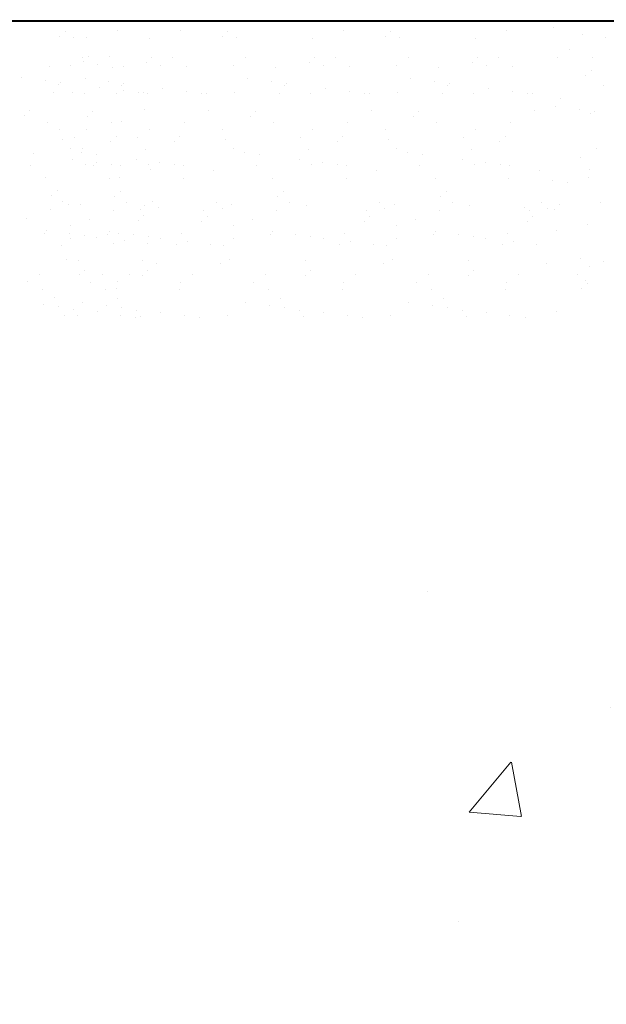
# Model space of a CAD drawing. Extents: x 8447392 to 8536225, y 5996969 to 6031026.
# Tile 6 of 37: x 8451380 to 8451583, y 6006583 to 6006924. Entities that reach past the tile are written whole.
import ezdxf

# ---------------------------------------------------------------- set-up
doc = ezdxf.new("R2010")
doc.units = 0
doc.header["$MEASUREMENT"] = 0
doc.layers.add('A_LINIA CIENKA', color=250, linetype='CONTINUOUS', lineweight=9)
doc.layers.add('A_LINIA GRUBA', color=250, linetype='CONTINUOUS', lineweight=40)

msp = doc.modelspace()

# ---------------------------------------------------------------- hatches: boundary and pattern name
at = {"layer": 'A_LINIA CIENKA'}
h = msp.add_hatch(dxfattribs=at)
h.set_pattern_fill('AR-CONC', color=256, scale=30, style=0)
h.set_pattern_definition([(50, (8423507.98, 5743126.54), (215.17805, -18.82564), [22.5, -247.5]), (355, (8423507.98, 5743126.54), (-41.6254, 225.65764), [18, -198]), (100.4514, (8423525.91, 5743124.98), (173.55281, 206.83186), [19.12206, -210.34263]), (46.1842, (8423507.98, 5743186.54), (320.17231, -49.6557), [33.75, -371.25]), (96.6356, (8423534.66, 5743182.4), (280.3988, 292.23536), [28.6831, -315.5139]), (351.1842, (8423507.98, 5743186.54), (280.3986, 292.2356), [27, -297]), (21, (8423537.98, 5743171.54), (179.07212, -120.78567), [22.5, -247.5]), (326, (8423537.98, 5743171.54), (72.9946, 217.54501), [18, -198]), (71.4514, (8423552.9, 5743161.48), (252.06679, 96.75915), [19.12206, -210.34263]), (37.5, (8423507.98, 5743126.545), (3.647957, 99.868156), [0, -195.6, 0, -201, 0, -198.75]), (7.5, (8423507.98, 5743126.54), (78.92086, 118.323514), [0, -114.6, 0, -191.1, 0, -75.75]), (327.5, (8423441.08, 5743126.545), (160.14673, -6.766462), [0, -75, 0, -234, 0, -310.5]), (317.5, (8423411.08, 5743126.54), (174.95585, 30.031495), [0, -97.5, 0, -155.4, 0, -220.5])])
edge = h.paths.add_edge_path()
edge.add_line((8453563.51311, 6004968.74034), (8453429.48935, 6004968.74034))
edge.add_line((8453429.48935, 6004968.74034), (8453429.48935, 6004960.31969))
edge.add_line((8453429.48935, 6004960.31969), (8453427.39586, 6004960.31969))
edge.add_line((8453427.39586, 6004960.31969), (8453427.39586, 6004943.05881))
edge.add_line((8453427.39586, 6004943.05881), (8453397.85772, 6004943.05881))
edge.add_line((8453397.85772, 6004943.05881), (8453397.85772, 6004960.31969))
edge.add_line((8453397.85772, 6004960.31969), (8453244.44717, 6004960.31969))
edge.add_line((8453244.44717, 6004960.31969), (8453244.44717, 6004968.74034))
edge.add_line((8453244.44717, 6004968.74034), (8453120.00391, 6004968.74034))
edge.add_line((8453120.00391, 6004968.74034), (8453120.00391, 6004943.05881))
edge.add_line((8453120.00391, 6004943.05881), (8453090.46576, 6004943.05881))
edge.add_line((8453090.46576, 6004943.05881), (8453090.46576, 6004968.74034))
edge.add_line((8453090.46576, 6004968.74034), (8452980.68722, 6004968.74034))
edge.add_line((8452980.68722, 6004968.74034), (8452980.68722, 6004954.32022))
edge.add_line((8452980.68722, 6004954.32022), (8452967.80321, 6004954.32022))
edge.add_line((8452967.80321, 6004954.32022), (8452967.80321, 6004930.48437))
edge.add_line((8452967.80321, 6004930.48437), (8452938.07754, 6004930.48437))
edge.add_line((8452938.07754, 6004930.48437), (8452938.07754, 6004954.32022))
edge.add_line((8452938.07754, 6004954.32022), (8452928.42753, 6004954.32022))
edge.add_arc((8452928.42753, 6005234.60573), 280.28551, 251.5412823, 270, ccw=False)
edge.add_line((8452839.68317, 6004968.74034), (8452812.61196, 6004968.74034))
edge.add_line((8452812.61196, 6004968.74034), (8452812.61196, 6004943.05881))
edge.add_line((8452812.61196, 6004943.05881), (8452783.07381, 6004943.05881))
edge.add_line((8452783.07381, 6004943.05881), (8452783.07381, 6004968.74034))
edge.add_line((8452783.07381, 6004968.74034), (8452274.46311, 6004968.74034))
edge.add_line((8452274.46311, 6004968.74034), (8452274.46311, 6004907.88572))
edge.add_line((8452274.46311, 6004907.88572), (8452389.50961, 6004907.88572))
edge.add_line((8452389.50961, 6004907.88572), (8452439.1378, 6004907.88572))
edge.add_line((8452439.1378, 6004907.88572), (8452439.1378, 6004882.6964))
edge.add_line((8452439.1378, 6004882.6964), (8452318.91311, 6004882.6964))
edge.add_line((8452318.91311, 6004882.6964), (8452318.91311, 6004613.14034))
edge.add_line((8452318.91311, 6004613.14034), (8452363.36311, 6004613.14034))
edge.add_line((8452363.36311, 6004613.14034), (8453563.51311, 6004613.14034))
edge.add_line((8453563.51311, 6004613.14034), (8453563.51311, 6004968.74034))
edge = h.paths.add_edge_path()
edge.add_line((8452648.14202, 6005234.60573), (8452648.14202, 6005249.29352))
edge.add_line((8452648.14202, 6005249.29352), (8452616.8075, 6005249.29352))
edge.add_line((8452616.8075, 6005249.29352), (8452616.8075, 6005278.98563))
edge.add_line((8452616.8075, 6005278.98563), (8452648.14202, 6005278.98563))
edge.add_line((8452648.14202, 6005278.98563), (8452648.14202, 6005294.16139))
edge.add_line((8452648.14202, 6005294.16139), (8452596.66311, 6005294.16139))
edge.add_line((8452596.66311, 6005294.16139), (8452596.66311, 6005380.36375))
edge.add_line((8452596.66311, 6005380.36375), (8452505.24925, 6005255.11839))
edge.add_line((8452505.24925, 6005255.11839), (8452391.40491, 6005118.74034))
edge.add_line((8452391.40491, 6005118.74034), (8452673.21159, 6005118.74034))
edge.add_arc((8452928.42753, 6005234.60573), 280.28551, 180, 204.4175559, ccw=False)
h.paths.add_polyline_path([(8452596.66311, 6005613.14034), (8452459.80542, 6005613.14034), (8452459.80542, 6005323.26384), (8452274.46311, 6005176.40825), (8452274.46311, 6005118.74034), (8452391.40491, 6005118.74034), (8452505.24925, 6005255.11839), (8452596.66311, 6005380.36375)])
h.paths.add_polyline_path([(8452596.66311, 6006013.44034), (8452459.80542, 6006013.44034), (8452459.80542, 6005613.14034), (8452596.66311, 6005613.14034)])
h.paths.add_polyline_path([(8452596.66311, 6006513.44034), (8452459.80542, 6006513.44034), (8452459.80542, 6006013.44034), (8452596.66311, 6006013.44034)])
h.paths.add_polyline_path([(8452596.66311, 6006923.26384), (8452459.80542, 6006923.26384), (8452459.80542, 6006513.44034), (8452596.66311, 6006513.44034)])
h.paths.add_polyline_path([(8453563.51311, 6006923.26384), (8453122.28014, 6006923.26384), (8452876.66311, 6006923.26384), (8452876.66311, 6006513.44034), (8453563.51311, 6006513.44034)])
h.paths.add_polyline_path([(8453563.51311, 6006513.44034), (8452876.66311, 6006513.44034), (8452876.66311, 6006408.74998), (8452876.66311, 6006408.74998), (8452876.66311, 6006013.44034), (8453563.51311, 6006013.44034)])
h.paths.add_polyline_path([(8453563.51311, 6006013.44034), (8453239.03743, 6006013.44034), (8453239.03743, 6005937.53115), (8452984.32642, 6005937.53115), (8452984.32642, 6005893.51494), (8453007.58655, 6005870.12349), (8453061.90259, 6005839.21313), (8453180.47383, 6005833.81069), (8453563.39647, 6005833.81069), (8453563.51311, 6005833.92733)])
h.paths.add_polyline_path([(8453563.51311, 6005833.81069), (8453180.47383, 6005833.81069), (8453061.90259, 6005839.21313), (8453007.58655, 6005870.12349), (8452984.32642, 6005893.51494), (8452984.32642, 6005937.53115), (8452876.66311, 6005937.53115), (8452876.66311, 6005613.14034), (8453563.51311, 6005613.14034), (8453563.51311, 6005751.98319)])
edge = h.paths.add_edge_path()
edge.add_line((8453563.51311, 6005613.14034), (8452876.66311, 6005613.14034))
edge.add_line((8452876.66311, 6005613.14034), (8452876.66311, 6005303.19837))
edge.add_line((8452876.66311, 6005303.19837), (8452951.53886, 6005303.19837))
edge.add_line((8452951.53886, 6005303.19837), (8452951.53886, 6005135.96529))
edge.add_arc((8452980.79336, 6005287.12362), 153.96319, 259.04665, 269.9605018)
edge.add_line((8452980.68722, 6005133.16046), (8452980.68722, 6005118.74034))
edge.add_line((8452980.68722, 6005118.74034), (8453090.46576, 6005118.74034))
edge.add_line((8453090.46576, 6005118.74034), (8453090.46576, 6005144.42187))
edge.add_line((8453090.46576, 6005144.42187), (8453120.00391, 6005144.42187))
edge.add_line((8453120.00391, 6005144.42187), (8453120.00391, 6005118.74034))
edge.add_line((8453120.00391, 6005118.74034), (8453244.44717, 6005118.74034))
edge.add_line((8453244.44717, 6005118.74034), (8453244.44717, 6005127.16099))
edge.add_line((8453244.44717, 6005127.16099), (8453258.93081, 6005127.16099))
edge.add_line((8453258.93081, 6005127.16099), (8453258.93081, 6005156.00931))
edge.add_line((8453258.93081, 6005156.00931), (8453284.22889, 6005156.00931))
edge.add_line((8453284.22889, 6005156.00931), (8453284.22889, 6005127.16099))
edge.add_line((8453284.22889, 6005127.16099), (8453389.70763, 6005127.16099))
edge.add_line((8453389.70763, 6005127.16099), (8453389.70763, 6005156.00931))
edge.add_line((8453389.70763, 6005156.00931), (8453415.0057, 6005156.00931))
edge.add_line((8453415.0057, 6005156.00931), (8453415.0057, 6005144.42187))
edge.add_line((8453415.0057, 6005144.42187), (8453427.39586, 6005144.42187))
edge.add_line((8453427.39586, 6005144.42187), (8453427.39586, 6005127.16099))
edge.add_line((8453427.39586, 6005127.16099), (8453429.48935, 6005127.16099))
edge.add_line((8453429.48935, 6005127.16099), (8453429.48935, 6005118.74034))
edge.add_line((8453429.48935, 6005118.74034), (8453563.51311, 6005118.74034))
edge.add_line((8453563.51311, 6005118.74034), (8453563.51311, 6005164.31395))
edge.add_line((8453563.51311, 6005164.31395), (8453563.51311, 6005613.14034))
edge = h.paths.add_edge_path()
edge.add_line((8452951.53886, 6005303.19837), (8452876.66311, 6005303.19837))
edge.add_line((8452876.66311, 6005303.19837), (8452876.66311, 6005294.16139))
edge.add_line((8452876.66311, 6005294.16139), (8452826.9911, 6005294.16139))
edge.add_arc((8452980.79336, 6005287.12362), 153.96319, 177.3800515, 259.04665)
edge.add_line((8452951.53886, 6005135.96529), (8452951.53886, 6005303.19837))
h.paths.add_polyline_path([(8451874.41311, 6004882.6964), (8451754.18842, 6004882.6964), (8451754.18842, 6004907.88572), (8451803.81661, 6004907.88572), (8451918.86311, 6004907.88572), (8451918.86311, 6005176.40825), (8451733.5208, 6005323.26384), (8451733.5208, 6005613.14034), (8451518.81311, 6005613.14034), (8451518.81311, 6004613.14034), (8451874.41311, 6004613.14034)])
h.paths.add_polyline_path([(8451733.5208, 6006013.44034), (8451518.81311, 6006013.44034), (8451518.81311, 6005751.98319), (8451518.81311, 6005613.14034), (8451733.5208, 6005613.14034)])
h.paths.add_polyline_path([(8451733.5208, 6006513.44034), (8451518.81311, 6006513.44034), (8451518.81311, 6006013.44034), (8451733.5208, 6006013.44034)])
h.paths.add_polyline_path([(8451733.5208, 6006923.26384), (8451518.81311, 6006923.26384), (8451518.81311, 6006513.44034), (8451733.5208, 6006513.44034)])
h.paths.add_polyline_path([(8453402.20318, 6006745.53256), (8453480.35461, 6006745.53256), (8453480.35461, 6006610.16421), (8453402.20318, 6006610.16421)], flags=16)
h.paths.add_polyline_path([(8453095.22142, 6006854.10151), (8453199.83261, 6006854.10151), (8453199.83261, 6006718.73316), (8453095.22142, 6006718.73316)], flags=16)
h.paths.add_polyline_path([(8453086.99603, 6006717.24077), (8453262.1461, 6006717.24077), (8453262.1461, 6006580.33763), (8453086.99603, 6006580.33763)], flags=16)
h.paths.add_polyline_path([(8453215.33157, 6005487.36856), (8453365.71541, 6005487.36856), (8453365.71541, 6005367.04532), (8453215.33157, 6005367.04532)], flags=16)
h.paths.add_polyline_path([(8451625.05561, 6005201.19316), (8451774.63137, 6005201.19316), (8451774.63137, 6005054.52649), (8451625.05561, 6005054.52649)], flags=16)

# ---------------------------------------------------------------- linework, layer by layer
at = {"layer": 'A_LINIA CIENKA', "linetype": 'ByBlock'}
for p, q in [((8451429.91311, 6006923.26384), (8451059.30971, 6006923.26384)), ((8451379.71147, 6006923.26384), (8451582.68524, 6006923.26384)), ((8454023.01651, 6006923.26384), (8451429.91311, 6006923.26384))]:
    msp.add_line(p, q, dxfattribs=at)
at = {"layer": 'A_LINIA GRUBA', "linetype": 'ByBlock'}
for p, q in [((8452274.46311, 6006923.93936), (8451059.30971, 6006923.26384)), ((8451395.39697, 6006919.7121), (8451395.39697, 6006919.7121)), ((8451413.51088, 6006920.28209), (8451413.51088, 6006920.28209)), ((8451435.41148, 6006920.05581), (8451435.41148, 6006920.05581)), ((8451451.81371, 6006919.7121), (8451451.81371, 6006919.7121)), ((8451491.82822, 6006920.05581), (8451491.82822, 6006920.05581)), ((8451508.23046, 6006919.7121), (8451508.23046, 6006919.7121)), ((8451548.24497, 6006920.05581), (8451548.24497, 6006920.05581)), ((8451564.6472, 6006921.08529), (8451564.6472, 6006921.08529)), ((8451574.51335, 6006918.7362), (8451574.51335, 6006918.7362)), ((8451393.55378, 6006918.02313), (8451393.55378, 6006918.02313)), ((8451398.47462, 6006917.85241), (8451398.47462, 6006917.85241)), ((8451402.74992, 6006917.74481), (8451402.74992, 6006917.74481)), ((8451424.65053, 6006917.51853), (8451424.65053, 6006917.51853)), ((8451449.97052, 6006918.02313), (8451449.97052, 6006918.02313)), ((8451454.89136, 6006917.85241), (8451454.89136, 6006917.85241)), ((8451481.06727, 6006917.51853), (8451481.06727, 6006917.51853)), ((8451506.38726, 6006918.02313), (8451506.38726, 6006918.02313)), ((8451511.3081, 6006917.85241), (8451511.3081, 6006917.85241)), ((8451537.48401, 6006917.51853), (8451537.48401, 6006917.51853)), ((8451582.6432, 6006917.66588), (8451582.6432, 6006917.66588)), ((8451570.15326, 6006913.57353), (8451570.15326, 6006913.57353)), ((8451401.58979, 6006910.85719), (8451401.58979, 6006910.85719)), ((8451401.71444, 6006909.47265), (8451401.71444, 6006909.47265)), ((8451403.55763, 6006911.16162), (8451403.55763, 6006911.16162)), ((8451406.61365, 6006908.34038), (8451406.61365, 6006908.34038)), ((8451410.8306, 6006911.02687), (8451410.8306, 6006911.02687)), ((8451423.61504, 6006909.24637), (8451423.61504, 6006909.24637)), ((8451425.45824, 6006910.93535), (8451425.45824, 6006910.93535)), ((8451432.73121, 6006910.8006), (8451432.73121, 6006910.8006)), ((8451458.00653, 6006910.85719), (8451458.00653, 6006910.85719)), ((8451480.03179, 6006909.24637), (8451480.03179, 6006909.24637)), ((8451481.87498, 6006910.93535), (8451481.87498, 6006910.93535)), ((8451489.14795, 6006910.8006), (8451489.14795, 6006910.8006)), ((8451514.42328, 6006910.85719), (8451514.42328, 6006910.85719)), ((8451536.44853, 6006909.24637), (8451536.44853, 6006909.24637)), ((8451538.29172, 6006910.93535), (8451538.29172, 6006910.93535)), ((8451545.56469, 6006910.8006), (8451545.56469, 6006910.8006)), ((8451565.9363, 6006910.88703), (8451565.9363, 6006910.88703)), ((8451578.13421, 6006910.73635), (8451578.13421, 6006910.73635)), ((8451390.06102, 6006907.72974), (8451390.06102, 6006907.72974)), ((8451397.37283, 6006908.17069), (8451397.37283, 6006908.17069)), ((8451411.96162, 6006907.50347), (8451411.96162, 6006907.50347)), ((8451415.64191, 6006907.85244), (8451415.64191, 6006907.85244)), ((8451428.51425, 6006908.1141), (8451428.51425, 6006908.1141)), ((8451437.54252, 6006907.62616), (8451437.54252, 6006907.62616)), ((8451453.78958, 6006908.17069), (8451453.78958, 6006908.17069)), ((8451468.37837, 6006907.50347), (8451468.37837, 6006907.50347)), ((8451484.93099, 6006908.1141), (8451484.93099, 6006908.1141)), ((8451493.95926, 6006907.62616), (8451493.95926, 6006907.62616)), ((8451510.20632, 6006908.17069), (8451510.20632, 6006908.17069)), ((8451524.79511, 6006907.50347), (8451524.79511, 6006907.50347)), ((8451541.34774, 6006908.1141), (8451541.34774, 6006908.1141)), ((8451550.376, 6006907.62616), (8451550.376, 6006907.62616)), ((8451577.54811, 6006906.38672), (8451577.54811, 6006906.38672)), ((8451380.44049, 6006903.88553), (8451380.44049, 6006903.88553)), ((8451388.57033, 6006902.81522), (8451388.57033, 6006902.81522)), ((8451393.01457, 6006901.50068), (8451393.01457, 6006901.50068)), ((8451393.77542, 6006902.12996), (8451393.77542, 6006902.12996)), ((8451402.34109, 6006903.65926), (8451402.34109, 6006903.65926)), ((8451410.47094, 6006902.58894), (8451410.47094, 6006902.58894)), ((8451415.67602, 6006901.90368), (8451415.67602, 6006901.90368)), ((8451458.75783, 6006903.65926), (8451458.75783, 6006903.65926)), ((8451466.88768, 6006902.58894), (8451466.88768, 6006902.58894)), ((8451472.09277, 6006901.90368), (8451472.09277, 6006901.90368)), ((8451515.17458, 6006903.65926), (8451515.17458, 6006903.65926)), ((8451523.30443, 6006902.58894), (8451523.30443, 6006902.58894)), ((8451528.50951, 6006901.90368), (8451528.50951, 6006901.90368)), ((8451575.70492, 6006904.69774), (8451575.70492, 6006904.69774)), ((8451391.4326, 6006898.66898), (8451391.4326, 6006898.66898)), ((8451397.84468, 6006898.58417), (8451397.84468, 6006898.58417)), ((8451402.11999, 6006898.47657), (8451402.11999, 6006898.47657)), ((8451407.35821, 6006900.34175), (8451407.35821, 6006900.34175)), ((8451413.3332, 6006898.44271), (8451413.3332, 6006898.44271)), ((8451414.91517, 6006901.27441), (8451414.91517, 6006901.27441)), ((8451415.48806, 6006899.27143), (8451415.48806, 6006899.27143)), ((8451420.69315, 6006898.58617), (8451420.69315, 6006898.58617)), ((8451422.57402, 6006898.61239), (8451422.57402, 6006898.61239)), ((8451424.02059, 6006898.25029), (8451424.02059, 6006898.25029)), ((8451429.25882, 6006900.11547), (8451429.25882, 6006900.11547)), ((8451437.38867, 6006899.04515), (8451437.38867, 6006899.04515)), ((8451442.59375, 6006898.35989), (8451442.59375, 6006898.35989)), ((8451444.47462, 6006898.38611), (8451444.47462, 6006898.38611)), ((8451454.26143, 6006898.58417), (8451454.26143, 6006898.58417)), ((8451469.74995, 6006898.44271), (8451469.74995, 6006898.44271)), ((8451471.33191, 6006901.27441), (8451471.33191, 6006901.27441)), ((8451480.43734, 6006898.25029), (8451480.43734, 6006898.25029)), ((8451485.67556, 6006900.11547), (8451485.67556, 6006900.11547)), ((8451493.80541, 6006899.04515), (8451493.80541, 6006899.04515)), ((8451499.0105, 6006898.35989), (8451499.0105, 6006898.35989)), ((8451500.89137, 6006898.38611), (8451500.89137, 6006898.38611)), ((8451510.67817, 6006898.58417), (8451510.67817, 6006898.58417)), ((8451526.16669, 6006898.44271), (8451526.16669, 6006898.44271)), ((8451527.74866, 6006901.27441), (8451527.74866, 6006901.27441)), ((8451536.85408, 6006898.25029), (8451536.85408, 6006898.25029)), ((8451542.09231, 6006900.11547), (8451542.09231, 6006900.11547)), ((8451550.22215, 6006899.04515), (8451550.22215, 6006899.04515)), ((8451555.42724, 6006898.35989), (8451555.42724, 6006898.35989)), ((8451557.30811, 6006898.38611), (8451557.30811, 6006898.38611)), ((8451581.89668, 6006901.15905), (8451581.89668, 6006901.15905)), ((8451567.00505, 6006896.72578), (8451567.00505, 6006896.72578)), ((8451383.06132, 6006892.38022), (8451383.06132, 6006892.38022)), ((8451404.96193, 6006892.15394), (8451404.96193, 6006892.15394)), ((8451423.07583, 6006892.72393), (8451423.07583, 6006892.72393)), ((8451444.97644, 6006892.49765), (8451444.97644, 6006892.49765)), ((8451461.37867, 6006892.15394), (8451461.37867, 6006892.15394)), ((8451501.39318, 6006892.49765), (8451501.39318, 6006892.49765)), ((8451517.79541, 6006892.15394), (8451517.79541, 6006892.15394)), ((8451557.80992, 6006892.49765), (8451557.80992, 6006892.49765)), ((8451565.29339, 6006894.05852), (8451565.29339, 6006894.05852)), ((8451573.42324, 6006892.98821), (8451573.42324, 6006892.98821)), ((8451577.50427, 6006891.46811), (8451577.50427, 6006891.46811)), ((8451578.62832, 6006892.30295), (8451578.62832, 6006892.30295)), ((8451381.21813, 6006890.69124), (8451381.21813, 6006890.69124)), ((8451389.43108, 6006888.46151), (8451389.43108, 6006888.46151)), ((8451403.11873, 6006890.46496), (8451403.11873, 6006890.46496)), ((8451411.33169, 6006888.23523), (8451411.33169, 6006888.23523)), ((8451415.01198, 6006888.5842), (8451415.01198, 6006888.5842)), ((8451436.91259, 6006888.35792), (8451436.91259, 6006888.35792)), ((8451459.53548, 6006890.46496), (8451459.53548, 6006890.46496)), ((8451467.74843, 6006888.23523), (8451467.74843, 6006888.23523)), ((8451493.32933, 6006888.35792), (8451493.32933, 6006888.35792)), ((8451515.95222, 6006890.46496), (8451515.95222, 6006890.46496)), ((8451524.16518, 6006888.23523), (8451524.16518, 6006888.23523)), ((8451549.74607, 6006888.35792), (8451549.74607, 6006888.35792)), ((8451393.51351, 6006885.81616), (8451393.51351, 6006885.81616)), ((8451402.75432, 6006885.98585), (8451402.75432, 6006885.98585)), ((8451424.65492, 6006885.75957), (8451424.65492, 6006885.75957)), ((8451449.93025, 6006885.81616), (8451449.93025, 6006885.81616)), ((8451481.07167, 6006885.75957), (8451481.07167, 6006885.75957)), ((8451506.34699, 6006885.81616), (8451506.34699, 6006885.81616)), ((8451537.48841, 6006885.75957), (8451537.48841, 6006885.75957)), ((8451394.41886, 6006882.493), (8451394.41886, 6006882.493)), ((8451398.53736, 6006883.29935), (8451398.53736, 6006883.29935)), ((8451411.27939, 6006881.91448), (8451411.27939, 6006881.91448)), ((8451413.12259, 6006883.60346), (8451413.12259, 6006883.60346)), ((8451420.43797, 6006883.07308), (8451420.43797, 6006883.07308)), ((8451433.18, 6006881.68821), (8451433.18, 6006881.68821)), ((8451435.02319, 6006883.37718), (8451435.02319, 6006883.37718)), ((8451450.8356, 6006882.493), (8451450.8356, 6006882.493)), ((8451476.85471, 6006883.07308), (8451476.85471, 6006883.07308)), ((8451489.59674, 6006881.68821), (8451489.59674, 6006881.68821)), ((8451491.43994, 6006883.37718), (8451491.43994, 6006883.37718)), ((8451507.25235, 6006882.493), (8451507.25235, 6006882.493)), ((8451533.27145, 6006883.07308), (8451533.27145, 6006883.07308)), ((8451546.01349, 6006881.68821), (8451546.01349, 6006881.68821)), ((8451547.85668, 6006883.37718), (8451547.85668, 6006883.37718)), ((8451397.21475, 6006879.31594), (8451397.21475, 6006879.31594)), ((8451401.25098, 6006877.91127), (8451401.25098, 6006877.91127)), ((8451401.49006, 6006879.20833), (8451401.49006, 6006879.20833)), ((8451423.39066, 6006878.98205), (8451423.39066, 6006878.98205)), ((8451453.63149, 6006879.31594), (8451453.63149, 6006879.31594)), ((8451457.66772, 6006877.91127), (8451457.66772, 6006877.91127)), ((8451479.8074, 6006878.98205), (8451479.8074, 6006878.98205)), ((8451510.04823, 6006879.31594), (8451510.04823, 6006879.31594)), ((8451514.08446, 6006877.91127), (8451514.08446, 6006877.91127)), ((8451536.22415, 6006878.98205), (8451536.22415, 6006878.98205)), ((8451384.55546, 6006877.45228), (8451384.55546, 6006877.45228)), ((8451398.13825, 6006875.66407), (8451398.13825, 6006875.66407)), ((8451406.2681, 6006874.59376), (8451406.2681, 6006874.59376)), ((8451406.45606, 6006877.226), (8451406.45606, 6006877.226)), ((8451420.03886, 6006875.43779), (8451420.03886, 6006875.43779)), ((8451428.16871, 6006874.36748), (8451428.16871, 6006874.36748)), ((8451462.87281, 6006877.226), (8451462.87281, 6006877.226)), ((8451476.4556, 6006875.43779), (8451476.4556, 6006875.43779)), ((8451484.58545, 6006874.36748), (8451484.58545, 6006874.36748)), ((8451519.28955, 6006877.226), (8451519.28955, 6006877.226)), ((8451532.87234, 6006875.43779), (8451532.87234, 6006875.43779)), ((8451541.00219, 6006874.36748), (8451541.00219, 6006874.36748)), ((8451573.82039, 6006876.11803), (8451573.82039, 6006876.11803)), ((8451383.35632, 6006873.62796), (8451383.35632, 6006873.62796)), ((8451402.57952, 6006873.94252), (8451402.57952, 6006873.94252)), ((8451405.25692, 6006873.40168), (8451405.25692, 6006873.40168)), ((8451411.47319, 6006873.9085), (8451411.47319, 6006873.9085)), ((8451414.49773, 6006873.57137), (8451414.49773, 6006873.57137)), ((8451424.48013, 6006873.71624), (8451424.48013, 6006873.71624)), ((8451425.05598, 6006872.12029), (8451425.05598, 6006872.12029)), ((8451433.37379, 6006873.68222), (8451433.37379, 6006873.68222)), ((8451436.39834, 6006873.34509), (8451436.39834, 6006873.34509)), ((8451446.95659, 6006871.89401), (8451446.95659, 6006871.89401)), ((8451461.67366, 6006873.40168), (8451461.67366, 6006873.40168)), ((8451480.89687, 6006873.71624), (8451480.89687, 6006873.71624)), ((8451489.79053, 6006873.68222), (8451489.79053, 6006873.68222)), ((8451492.81508, 6006873.34509), (8451492.81508, 6006873.34509)), ((8451503.37333, 6006871.89401), (8451503.37333, 6006871.89401)), ((8451518.09041, 6006873.40168), (8451518.09041, 6006873.40168)), ((8451537.31361, 6006873.71624), (8451537.31361, 6006873.71624)), ((8451546.20728, 6006873.68222), (8451546.20728, 6006873.68222)), ((8451549.23183, 6006873.34509), (8451549.23183, 6006873.34509)), ((8451559.79007, 6006871.89401), (8451559.79007, 6006871.89401)), ((8451576.87434, 6006872.19987), (8451576.87434, 6006872.19987)), ((8451388.80115, 6006869.19327), (8451388.80115, 6006869.19327)), ((8451410.70176, 6006868.96699), (8451410.70176, 6006868.96699)), ((8451414.38205, 6006869.31596), (8451414.38205, 6006869.31596)), ((8451436.28265, 6006869.08968), (8451436.28265, 6006869.08968)), ((8451467.1185, 6006868.96699), (8451467.1185, 6006868.96699)), ((8451492.69939, 6006869.08968), (8451492.69939, 6006869.08968)), ((8451523.53524, 6006868.96699), (8451523.53524, 6006868.96699)), ((8451549.11614, 6006869.08968), (8451549.11614, 6006869.08968)), ((8451564.20327, 6006868.31053), (8451564.20327, 6006868.31053)), ((8451569.40836, 6006867.62527), (8451569.40836, 6006867.62527)), ((8451576.57, 6006869.16762), (8451576.57, 6006869.16762)), ((8451392.62628, 6006864.82205), (8451392.62628, 6006864.82205)), ((8451414.52688, 6006864.59577), (8451414.52688, 6006864.59577)), ((8451470.94363, 6006864.59577), (8451470.94363, 6006864.59577)), ((8451527.36037, 6006864.59577), (8451527.36037, 6006864.59577)), ((8451390.78308, 6006863.13308), (8451390.78308, 6006863.13308)), ((8451394.67804, 6006860.94483), (8451394.67804, 6006860.94483)), ((8451412.68369, 6006862.9068), (8451412.68369, 6006862.9068)), ((8451416.57864, 6006860.71855), (8451416.57864, 6006860.71855)), ((8451425.81945, 6006860.88824), (8451425.81945, 6006860.88824)), ((8451447.72006, 6006860.66196), (8451447.72006, 6006860.66196)), ((8451469.10043, 6006862.9068), (8451469.10043, 6006862.9068)), ((8451472.99538, 6006860.71855), (8451472.99538, 6006860.71855)), ((8451504.1368, 6006860.66196), (8451504.1368, 6006860.66196)), ((8451525.51718, 6006862.9068), (8451525.51718, 6006862.9068)), ((8451529.41213, 6006860.71855), (8451529.41213, 6006860.71855)), ((8451560.55355, 6006860.66196), (8451560.55355, 6006860.66196)), ((8451580.92516, 6006860.7484), (8451580.92516, 6006860.7484)), ((8451390.46108, 6006858.25833), (8451390.46108, 6006858.25833)), ((8451396.58482, 6006860.0477), (8451396.58482, 6006860.0477)), ((8451400.86012, 6006859.9401), (8451400.86012, 6006859.9401)), ((8451412.36168, 6006858.03205), (8451412.36168, 6006858.03205)), ((8451421.6025, 6006858.20174), (8451421.6025, 6006858.20174)), ((8451422.76073, 6006859.71382), (8451422.76073, 6006859.71382)), ((8451427.86905, 6006858.96702), (8451427.86905, 6006858.96702)), ((8451443.5031, 6006857.97546), (8451443.5031, 6006857.97546)), ((8451449.76966, 6006858.74074), (8451449.76966, 6006858.74074)), ((8451453.00156, 6006860.0477), (8451453.00156, 6006860.0477)), ((8451468.77843, 6006858.03205), (8451468.77843, 6006858.03205)), ((8451479.17747, 6006859.71382), (8451479.17747, 6006859.71382)), ((8451499.91985, 6006857.97546), (8451499.91985, 6006857.97546)), ((8451506.1864, 6006858.74074), (8451506.1864, 6006858.74074)), ((8451509.4183, 6006860.0477), (8451509.4183, 6006860.0477)), ((8451525.19517, 6006858.03205), (8451525.19517, 6006858.03205)), ((8451535.59421, 6006859.71382), (8451535.59421, 6006859.71382)), ((8451556.33659, 6006857.97546), (8451556.33659, 6006857.97546)), ((8451562.60314, 6006858.74074), (8451562.60314, 6006858.74074)), ((8451564.77357, 6006858.35817), (8451564.77357, 6006858.35817)), ((8451566.61676, 6006860.04715), (8451566.61676, 6006860.04715)), ((8451382.08321, 6006855.16111), (8451382.08321, 6006855.16111)), ((8451403.98382, 6006854.93483), (8451403.98382, 6006854.93483)), ((8451420.84435, 6006854.35632), (8451420.84435, 6006854.35632)), ((8451422.68754, 6006856.0453), (8451422.68754, 6006856.0453)), ((8451442.74496, 6006854.13004), (8451442.74496, 6006854.13004)), ((8451444.58815, 6006855.81902), (8451444.58815, 6006855.81902)), ((8451460.40056, 6006854.93483), (8451460.40056, 6006854.93483)), ((8451499.1617, 6006854.13004), (8451499.1617, 6006854.13004)), ((8451501.00489, 6006855.81902), (8451501.00489, 6006855.81902)), ((8451516.8173, 6006854.93483), (8451516.8173, 6006854.93483)), ((8451555.57844, 6006854.13004), (8451555.57844, 6006854.13004)), ((8451557.42163, 6006855.81902), (8451557.42163, 6006855.81902)), ((8451388.91829, 6006850.9864), (8451388.91829, 6006850.9864)), ((8451397.2361, 6006852.54833), (8451397.2361, 6006852.54833)), ((8451410.8189, 6006850.76012), (8451410.8189, 6006850.76012)), ((8451453.65285, 6006852.54833), (8451453.65285, 6006852.54833)), ((8451467.23564, 6006850.76012), (8451467.23564, 6006850.76012)), ((8451510.06959, 6006852.54833), (8451510.06959, 6006852.54833)), ((8451523.65238, 6006850.76012), (8451523.65238, 6006850.76012)), ((8451565.74411, 6006851.07701), (8451565.74411, 6006851.07701)), ((8451576.24441, 6006852.93163), (8451576.24441, 6006852.93163)), ((8451388.17122, 6006849.92503), (8451388.17122, 6006849.92503)), ((8451397.04814, 6006849.91608), (8451397.04814, 6006849.91608)), ((8451397.18064, 6006848.36066), (8451397.18064, 6006848.36066)), ((8451402.25323, 6006849.23082), (8451402.25323, 6006849.23082)), ((8451406.42145, 6006848.53035), (8451406.42145, 6006848.53035)), ((8451410.07182, 6006849.69875), (8451410.07182, 6006849.69875)), ((8451413.75211, 6006850.04772), (8451413.75211, 6006850.04772)), ((8451415.83602, 6006847.44261), (8451415.83602, 6006847.44261)), ((8451418.94875, 6006849.68981), (8451418.94875, 6006849.68981)), ((8451424.15383, 6006849.00454), (8451424.15383, 6006849.00454)), ((8451428.32206, 6006848.30407), (8451428.32206, 6006848.30407)), ((8451435.65272, 6006849.82144), (8451435.65272, 6006849.82144)), ((8451437.73663, 6006847.21633), (8451437.73663, 6006847.21633)), ((8451453.59738, 6006848.36066), (8451453.59738, 6006848.36066)), ((8451466.48856, 6006849.69875), (8451466.48856, 6006849.69875)), ((8451475.36549, 6006849.68981), (8451475.36549, 6006849.68981)), ((8451480.57057, 6006849.00454), (8451480.57057, 6006849.00454)), ((8451484.7388, 6006848.30407), (8451484.7388, 6006848.30407)), ((8451492.06946, 6006849.82144), (8451492.06946, 6006849.82144)), ((8451494.15337, 6006847.21633), (8451494.15337, 6006847.21633)), ((8451510.01412, 6006848.36066), (8451510.01412, 6006848.36066)), ((8451522.90531, 6006849.69875), (8451522.90531, 6006849.69875)), ((8451531.78223, 6006849.68981), (8451531.78223, 6006849.68981)), ((8451536.98732, 6006849.00454), (8451536.98732, 6006849.00454)), ((8451541.15554, 6006848.30407), (8451541.15554, 6006848.30407)), ((8451548.4862, 6006849.82144), (8451548.4862, 6006849.82144)), ((8451550.57011, 6006847.21633), (8451550.57011, 6006847.21633)), ((8451394.03057, 6006845.81437), (8451394.03057, 6006845.81437)), ((8451412.14448, 6006846.38436), (8451412.14448, 6006846.38436)), ((8451423.96587, 6006846.3723), (8451423.96587, 6006846.3723)), ((8451434.04508, 6006846.15808), (8451434.04508, 6006846.15808)), ((8451445.86647, 6006846.14602), (8451445.86647, 6006846.14602)), ((8451450.44732, 6006845.81437), (8451450.44732, 6006845.81437)), ((8451490.46183, 6006846.15808), (8451490.46183, 6006846.15808)), ((8451502.28322, 6006846.14602), (8451502.28322, 6006846.14602)), ((8451506.86406, 6006845.81437), (8451506.86406, 6006845.81437)), ((8451546.87857, 6006846.15808), (8451546.87857, 6006846.15808)), ((8451558.69996, 6006846.14602), (8451558.69996, 6006846.14602)), ((8451395.95488, 6006840.77946), (8451395.95488, 6006840.77946)), ((8451400.23019, 6006840.67186), (8451400.23019, 6006840.67186)), ((8451422.13079, 6006840.44558), (8451422.13079, 6006840.44558)), ((8451452.37162, 6006840.77946), (8451452.37162, 6006840.77946)), ((8451478.54754, 6006840.44558), (8451478.54754, 6006840.44558)), ((8451508.78837, 6006840.77946), (8451508.78837, 6006840.77946)), ((8451534.96428, 6006840.44558), (8451534.96428, 6006840.44558)), ((8451573.77119, 6006841.15939), (8451573.77119, 6006841.15939)), ((8451581.90104, 6006840.08907), (8451581.90104, 6006840.08907)), ((8451402.19123, 6006837.26389), (8451402.19123, 6006837.26389)), ((8451424.09184, 6006837.03761), (8451424.09184, 6006837.03761)), ((8451427.23912, 6006839.69878), (8451427.23912, 6006839.69878)), ((8451449.13972, 6006839.4725), (8451449.13972, 6006839.4725)), ((8451480.50858, 6006837.03761), (8451480.50858, 6006837.03761)), ((8451505.55647, 6006839.4725), (8451505.55647, 6006839.4725)), ((8451536.92532, 6006837.03761), (8451536.92532, 6006837.03761)), ((8451561.97321, 6006839.4725), (8451561.97321, 6006839.4725)), ((8451577.06583, 6006838.39388), (8451577.06583, 6006838.39388)), ((8451386.60175, 6006835.90381), (8451386.60175, 6006835.90381)), ((8451400.34804, 6006835.57491), (8451400.34804, 6006835.57491)), ((8451408.50236, 6006835.67753), (8451408.50236, 6006835.67753)), ((8451417.74317, 6006835.84722), (8451417.74317, 6006835.84722)), ((8451422.24865, 6006835.34864), (8451422.24865, 6006835.34864)), ((8451439.64378, 6006835.62094), (8451439.64378, 6006835.62094)), ((8451464.9191, 6006835.67753), (8451464.9191, 6006835.67753)), ((8451478.66539, 6006835.34864), (8451478.66539, 6006835.34864)), ((8451496.06052, 6006835.62094), (8451496.06052, 6006835.62094)), ((8451521.33584, 6006835.67753), (8451521.33584, 6006835.67753)), ((8451535.08213, 6006835.34864), (8451535.08213, 6006835.34864)), ((8451552.47726, 6006835.62094), (8451552.47726, 6006835.62094)), ((8451572.84887, 6006835.70738), (8451572.84887, 6006835.70738)), ((8451575.61447, 6006833.6634), (8451575.61447, 6006833.6634)), ((8451382.3848, 6006833.21731), (8451382.3848, 6006833.21731)), ((8451387.54128, 6006830.65679), (8451387.54128, 6006830.65679)), ((8451404.2854, 6006832.99103), (8451404.2854, 6006832.99103)), ((8451409.44189, 6006830.43052), (8451409.44189, 6006830.43052)), ((8451413.12218, 6006830.77948), (8451413.12218, 6006830.77948)), ((8451413.52621, 6006833.16072), (8451413.52621, 6006833.16072)), ((8451435.02278, 6006830.55321), (8451435.02278, 6006830.55321)), ((8451435.42682, 6006832.93444), (8451435.42682, 6006832.93444)), ((8451460.70214, 6006832.99103), (8451460.70214, 6006832.99103)), ((8451465.85863, 6006830.43052), (8451465.85863, 6006830.43052)), ((8451491.43953, 6006830.55321), (8451491.43953, 6006830.55321)), ((8451491.84356, 6006832.93444), (8451491.84356, 6006832.93444)), ((8451517.11889, 6006832.99103), (8451517.11889, 6006832.99103)), ((8451522.27537, 6006830.43052), (8451522.27537, 6006830.43052)), ((8451547.85627, 6006830.55321), (8451547.85627, 6006830.55321)), ((8451548.2603, 6006832.93444), (8451548.2603, 6006832.93444)), ((8451574.33852, 6006830.80001), (8451574.33852, 6006830.80001)), ((8451576.18172, 6006832.48899), (8451576.18172, 6006832.48899)), ((8451391.64817, 6006827.60295), (8451391.64817, 6006827.60295)), ((8451413.54877, 6006827.37667), (8451413.54877, 6006827.37667)), ((8451469.96552, 6006827.37667), (8451469.96552, 6006827.37667)), ((8451526.38226, 6006827.37667), (8451526.38226, 6006827.37667)), ((8451387.82818, 6006825.23841), (8451387.82818, 6006825.23841)), ((8451393.03327, 6006824.55315), (8451393.03327, 6006824.55315)), ((8451398.34517, 6006823.48933), (8451398.34517, 6006823.48933)), ((8451401.59894, 6006826.08245), (8451401.59894, 6006826.08245)), ((8451409.72878, 6006825.01213), (8451409.72878, 6006825.01213)), ((8451414.93387, 6006824.32687), (8451414.93387, 6006824.32687)), ((8451420.24577, 6006823.26305), (8451420.24577, 6006823.26305)), ((8451458.01568, 6006826.08245), (8451458.01568, 6006826.08245)), ((8451466.14553, 6006825.01213), (8451466.14553, 6006825.01213)), ((8451471.35061, 6006824.32687), (8451471.35061, 6006824.32687)), ((8451476.66252, 6006823.26305), (8451476.66252, 6006823.26305)), ((8451514.43242, 6006826.08245), (8451514.43242, 6006826.08245)), ((8451522.56227, 6006825.01213), (8451522.56227, 6006825.01213)), ((8451527.76736, 6006824.32687), (8451527.76736, 6006824.32687)), ((8451533.07926, 6006823.26305), (8451533.07926, 6006823.26305)), ((8451395.32495, 6006821.51122), (8451395.32495, 6006821.51122)), ((8451399.60025, 6006821.40362), (8451399.60025, 6006821.40362)), ((8451406.61606, 6006822.76494), (8451406.61606, 6006822.76494)), ((8451414.74591, 6006821.69462), (8451414.74591, 6006821.69462)), ((8451419.95099, 6006821.00936), (8451419.95099, 6006821.00936)), ((8451421.50086, 6006821.17734), (8451421.50086, 6006821.17734)), ((8451428.51666, 6006822.53866), (8451428.51666, 6006822.53866)), ((8451436.64651, 6006821.46834), (8451436.64651, 6006821.46834)), ((8451441.8516, 6006820.78308), (8451441.8516, 6006820.78308)), ((8451451.74169, 6006821.51122), (8451451.74169, 6006821.51122)), ((8451477.9176, 6006821.17734), (8451477.9176, 6006821.17734)), ((8451484.93341, 6006822.53866), (8451484.93341, 6006822.53866)), ((8451493.06326, 6006821.46834), (8451493.06326, 6006821.46834)), ((8451498.26834, 6006820.78308), (8451498.26834, 6006820.78308)), ((8451508.15843, 6006821.51122), (8451508.15843, 6006821.51122)), ((8451534.33435, 6006821.17734), (8451534.33435, 6006821.17734)), ((8451541.35015, 6006822.53866), (8451541.35015, 6006822.53866)), ((8451549.48, 6006821.46834), (8451549.48, 6006821.46834)), ((8451554.68508, 6006820.78308), (8451554.68508, 6006820.78308)), ((8451565.63865, 6006822.82805), (8451565.63865, 6006822.82805))]:
    msp.add_line(p, q, dxfattribs=at)

doc.saveas('drawing.dxf')
